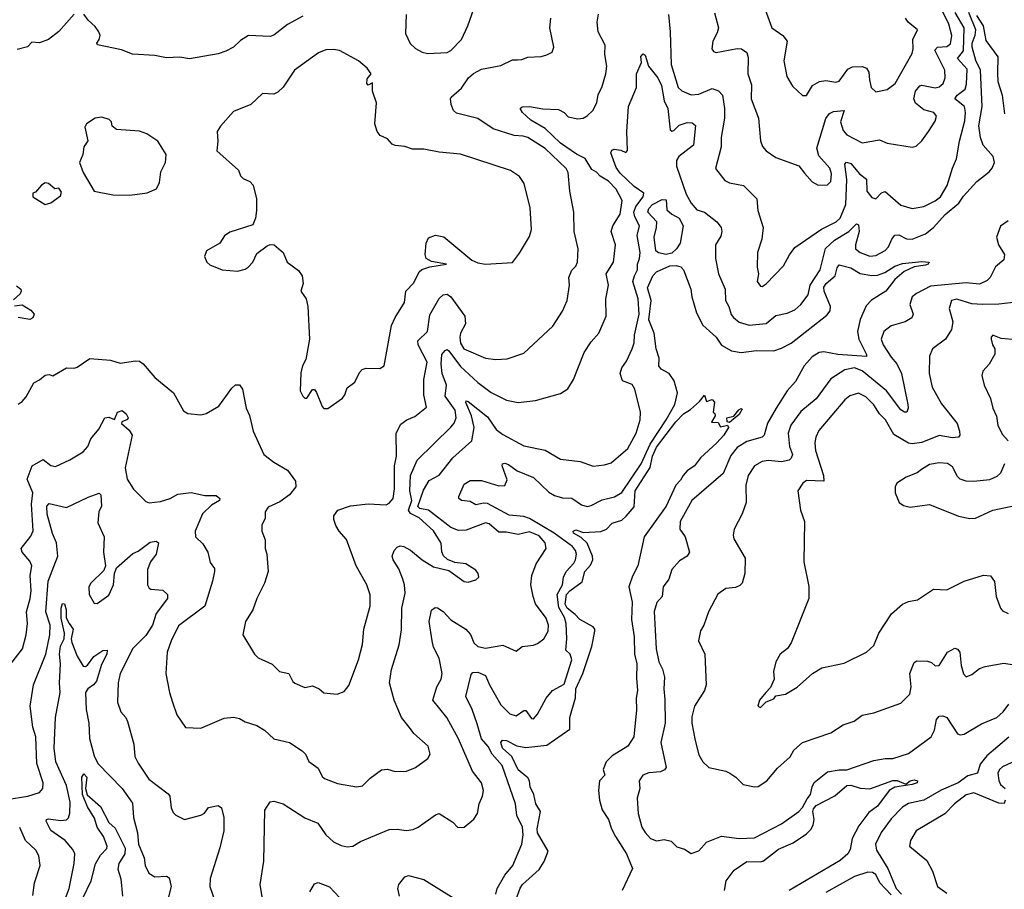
# Model space of a CAD drawing. Extents: x 1493970 to 1595317, y 729910 to 844791.
# Tile 27 of 256: x 1534872 to 1539994, y 757731 to 762258. Entities that reach past the tile are written whole.
import ezdxf

# ---------------------------------------------------------------- set-up
doc = ezdxf.new("R2010")
doc.units = 0

msp = doc.modelspace()

# ---------------------------------------------------------------- linework, layer by layer
at = {"layer": '0CON10XD'}
for points in [[(1536882, 762285), (1536878.8, 762185), (1536903.9, 762133.9), (1536931.7, 762108.3), (1536965, 762088), (1536995, 762081.4), (1537095, 762087.5), (1537115, 762098), (1537170, 762155), (1537203.5, 762225), (1537235, 762313.8)], [(1538750.7, 762310.7), (1538784.4, 762215), (1538841.9, 762175), (1538865, 762146.2), (1538846.8, 762043.2), (1538862.1, 761962.1), (1538892.1, 761912.1), (1538945, 761863.3), (1538965, 761863.3), (1538996, 761915), (1539033.3, 761935), (1539065, 761940.9), (1539117, 761933), (1539135, 761937.1), (1539180, 762000), (1539205, 762012.3), (1539254.6, 762014.6), (1539277.5, 762005), (1539289.5, 761985), (1539292.1, 761945), (1539301.4, 761905), (1539325, 761882), (1539385, 761894.3), (1539426.9, 761925), (1539515, 762081.2), (1539520.4, 762105), (1539518.7, 762155), (1539542, 762205), (1539494.3, 762244.3), (1539480.7, 762265)], [(1534808.8, 758881.2), (1534886.7, 758983.3), (1534906.1, 759055), (1534912, 759115), (1534907.5, 759175), (1534926.9, 759245), (1534931.6, 759285), (1534925.9, 759365), (1534934.6, 759414.6), (1534925, 759439.2), (1534885.7, 759485), (1534880, 759505), (1534930.9, 759569.2), (1534942.6, 759597.4), (1534934.1, 759735), (1534940.4, 759795), (1534911.2, 759865), (1534937.1, 759935), (1534995, 759967.8), (1535035, 759936.5), (1535057.7, 759932.3), (1535133.4, 759966.6), (1535201.7, 760008.3), (1535225.8, 760035), (1535242.9, 760075), (1535284, 760126), (1535315, 760184.2), (1535335, 760187.8), (1535365, 760176), (1535380.8, 760215), (1535405, 760222.9), (1535426.4, 760206.4), (1535436.7, 760185), (1535433.3, 760176.7), (1535403.3, 760165), (1535401.2, 760155), (1535440.9, 760120.9), (1535457.1, 760095), (1535421.5, 759925), (1535431.3, 759865), (1535464, 759814), (1535528.7, 759748.7), (1535545, 759741.9), (1535605, 759750), (1535655, 759764.4), (1535695, 759787.5), (1535765, 759795.6), (1535835, 759780.4), (1535895, 759780.9), (1535913.3, 759765), (1535912.2, 759755), (1535870.1, 759729.9), (1535822.7, 759685), (1535784.4, 759594.4), (1535787.5, 759565), (1535825, 759530), (1535851.1, 759485), (1535862.6, 759432.6), (1535885, 759400), (1535885.7, 759385.7), (1535875.6, 759335), (1535834.7, 759205.3), (1535698.3, 759101.7), (1535660.4, 759025), (1535640, 758965), (1535631.9, 758855), (1535651.4, 758755), (1535667.5, 758705), (1535688.8, 758638.8), (1535735, 758572.5), (1535815, 758568.8), (1535935, 758622.5), (1535985, 758627.5), (1536015, 758620.8), (1536045, 758603.3), (1536105, 758584.3), (1536145, 758559.2), (1536194.1, 758514.1), (1536275.6, 758495.6), (1536341.8, 758451.8), (1536358.6, 758435), (1536375.7, 758395.7), (1536425, 758360.6), (1536445, 758318.8), (1536457.6, 758307.6), (1536525, 758282.2), (1536625, 758264.2), (1536655, 758270), (1536695, 758308.8), (1536755, 758352), (1536785, 758355.8), (1536825, 758344.2), (1536884.3, 758345.7), (1536931.2, 758365), (1536995, 758411.2), (1537007.1, 758435), (1536996.2, 758476.2), (1536922.4, 758542.4), (1536905, 758566), (1536858.1, 758625), (1536820, 758715), (1536795.7, 758805), (1536805.6, 758875), (1536847, 759003), (1536858.7, 759081.3), (1536859.6, 759195), (1536877.8, 759272.2), (1536874.7, 759315), (1536865.2, 759345.2), (1536845, 759398.6), (1536814.3, 759445), (1536810.6, 759465), (1536820.8, 759495), (1536835, 759512), (1536852.1, 759517.9), (1536870, 759515), (1536905, 759496.7), (1536965, 759446.5), (1537025, 759410), (1537105, 759390.8), (1537185, 759333.8), (1537205, 759330), (1537245, 759341.2), (1537260, 759355), (1537256.7, 759375), (1537245, 759392.5), (1537192.5, 759425), (1537135, 759431.4), (1537097, 759447), (1537076.6, 759466.6), (1537067.8, 759487.8), (1537065, 759532.5), (1537025, 759596.1), (1536949.7, 759665), (1536905, 759687.2), (1536894, 759705), (1536912.9, 759755), (1536901.9, 759805), (1536905.2, 759884.8), (1536940, 759965), (1537115, 760136.1), (1537132.3, 760157.7), (1537143.3, 760185), (1537137.7, 760225), (1537085, 760298), (1537091.7, 760355), (1537069.8, 760415), (1537064.1, 760465), (1537067.8, 760515), (1537085, 760535.8), (1537095, 760540), (1537105, 760533.1), (1537165, 760452.5), (1537255, 760368.9), (1537325, 760316.2), (1537405, 760277.8), (1537465.7, 760264.3), (1537555, 760274.4), (1537685, 760312.5), (1537723.4, 760336.6), (1537753.1, 760385), (1537808.9, 760525), (1537845, 760580.8), (1537884.2, 760625), (1537922.2, 760715), (1537921.3, 760805), (1537935.4, 760875), (1537922.7, 760935), (1537960.4, 760995), (1537971.5, 761085), (1537949.5, 761155), (1537958.5, 761185), (1537995.5, 761245), (1538006.7, 761316.7), (1537975.4, 761375), (1537935, 761417.7), (1537892.3, 761442.2), (1537873.3, 761463.3), (1537848.3, 761478.3), (1537814.2, 761535), (1537767.8, 761557.8), (1537685.7, 761615), (1537605, 761691.1), (1537531.1, 761735), (1537487.5, 761775), (1537476.2, 761795), (1537485.8, 761804.2), (1537525, 761806.2), (1537592.7, 761792.7), (1537675, 761789.4), (1537704, 761775), (1537725, 761751.4), (1537775, 761741.9), (1537802.5, 761745), (1537825, 761756.7), (1537853.3, 761785), (1537873.8, 761825), (1537881.2, 761868.8), (1537900, 761905), (1537920.8, 761975), (1537925.7, 762015), (1537916.4, 762076.4), (1537917.5, 762125), (1537880.8, 762195), (1537875.8, 762245), (1537883.1, 762286.9)], [(1535155, 762286.7), (1535075, 762196.7), (1535022.5, 762155), (1534975, 762136.2), (1534935, 762141.2), (1534913.3, 762116.7), (1534858.3, 762101.7)], [(1534865, 760256), (1534885, 760270), (1534905.8, 760295), (1534945, 760367.5), (1534975, 760382.5), (1535005, 760407.5), (1535025, 760410), (1535045, 760403.3), (1535115, 760446), (1535155, 760443.8), (1535171.1, 760448.9), (1535236.5, 760493.5), (1535345, 760484.6), (1535395, 760469.6), (1535475, 760481.4), (1535495, 760479.2), (1535515, 760465.8), (1535574.5, 760395), (1535672.9, 760315), (1535725, 760220.8), (1535747.3, 760207.3), (1535815, 760200), (1535843, 760207), (1535908, 760245), (1535975, 760340), (1535995, 760356), (1536015, 760356.7), (1536031.2, 760335), (1536050, 760235), (1536066.8, 760196.8), (1536086.9, 760115), (1536142, 759995), (1536195, 759953.8), (1536265, 759913.3), (1536306.2, 759855), (1536308.8, 759825), (1536276.2, 759785), (1536225, 759748.1), (1536165, 759720), (1536149.2, 759695), (1536148.3, 759661.7), (1536131.7, 759628.3), (1536132, 759595), (1536149.5, 759549.5), (1536148.6, 759505), (1536156.9, 759475), (1536164.2, 759385), (1536145.7, 759325), (1536105.8, 759245), (1536084.3, 759185.7), (1536046, 759125), (1536032.5, 759055), (1536093.8, 758955), (1536113.3, 758935), (1536185, 758902), (1536224.4, 758864.4), (1536272, 758855), (1536292.2, 758812.2), (1536303, 758803), (1536355, 758782), (1536395, 758790), (1536430, 758775), (1536455, 758754.2), (1536524.1, 758745.9), (1536559.5, 758760.5), (1536585, 758792.5), (1536634.4, 758925), (1536655.4, 759004.6), (1536661.5, 759085), (1536695.5, 759205), (1536694.5, 759264.5), (1536677.1, 759315), (1536623.1, 759415), (1536572.4, 759552.4), (1536534.2, 759595), (1536516, 759625), (1536506, 759655), (1536506.7, 759675), (1536526.4, 759703.6), (1536593.3, 759726.7), (1536685, 759737.5), (1536778.1, 759731.9), (1536795, 759740.6), (1536814.3, 759765), (1536821.6, 759815), (1536821.3, 759935), (1536832, 759985), (1536830.9, 760105), (1536855, 760152.2), (1536885.4, 760174.6), (1536927.4, 760192.6), (1536989.1, 760240.9), (1536974.6, 760305), (1536974.5, 760384.5), (1536991.4, 760475), (1536945.3, 760565), (1536944, 760585), (1536993.1, 760635), (1537005, 760722), (1537055, 760805.7), (1537075, 760825.8), (1537095, 760828.6), (1537115, 760814.3), (1537187.7, 760715), (1537191.8, 760675), (1537164.7, 760625.3), (1537160.9, 760605), (1537165, 760573.5), (1537183.1, 760545), (1537295, 760496.2), (1537348.3, 760488.3), (1537408, 760492), (1537495, 760522.2), (1537645, 760661.4), (1537695, 760740), (1537720.5, 760795), (1537732.5, 760875), (1537728.9, 760915), (1537745, 760954.2), (1537764.4, 760975), (1537773.3, 760995), (1537777.5, 761065), (1537756.2, 761155), (1537755.6, 761255.6), (1537733.3, 761365), (1537725, 761462.5), (1537715, 761482.5), (1537605, 761586.2), (1537515, 761644.6), (1537492, 761652), (1537444.7, 761654.7), (1537335, 761689.6), (1537255, 761742.9), (1537145, 761770.9), (1537129.4, 761785), (1537116.3, 761816.3), (1537112.5, 761845), (1537116.7, 761855), (1537169.8, 761900.2), (1537207.1, 761955), (1537233.3, 761976.7), (1537275, 761999.6), (1537375, 762019.5), (1537435, 762048.1), (1537461.2, 762048.8), (1537485, 762050.6), (1537515, 762063.1), (1537585, 762065.7), (1537613.9, 762073.9), (1537642.4, 762087.6), (1537650, 762115), (1537630, 762215), (1537634.3, 762265)], [(1536344.2, 762275), (1536265, 762233.3), (1536195, 762177.3), (1536175, 762170.8), (1536062.5, 762175), (1536020.9, 762149.1), (1535983.8, 762115), (1535945, 762093.3), (1535905, 762080), (1535755, 762054.2), (1535705, 762062.9), (1535635, 762058.9), (1535575, 762070.6), (1535458.3, 762078.3), (1535401.2, 762101.2), (1535277, 762127), (1535273.3, 762135), (1535286.2, 762155), (1535290, 762175), (1535283.3, 762195), (1535265, 762222.5), (1535227.5, 762255), (1535206.4, 762286.4)], [(1537154.1, 758514.1), (1537094.7, 758624.7), (1537021.5, 758715), (1537042.5, 758785), (1537065.4, 758825), (1537069.6, 758855), (1537054.7, 758934.7), (1537025, 758992), (1537017.2, 759025), (1537001.5, 759125), (1537015, 759183.3), (1537032.7, 759197.3), (1537045, 759195.8), (1537075, 759176.7), (1537114.2, 759134.2), (1537193.5, 759085), (1537218, 759058), (1537235, 759014.3), (1537256, 758995), (1537295, 758986.4), (1537385, 759001.4), (1537455, 758971.2), (1537485.7, 758994.3), (1537545, 759000.9), (1537565, 759009.6), (1537598.7, 759035), (1537621.1, 759075), (1537622.7, 759105), (1537611.5, 759141.5), (1537555, 759217.5), (1537542.9, 759255), (1537531.1, 759315), (1537536.8, 759365), (1537559.6, 759425), (1537610, 759505), (1537605.4, 759535), (1537575, 759570.6), (1537525, 759590.9), (1537465, 759577.9), (1537405, 759590), (1537365, 759590.4), (1537315, 759633.1), (1537295, 759638.5), (1537195, 759600.4), (1537155, 759599.1), (1537115, 759614.1), (1536998.2, 759705), (1536953.5, 759713.5), (1536944, 759724), (1536971.9, 759808.1), (1537001.5, 759858.5), (1537054.2, 759885.8), (1537125, 759976.7), (1537224, 760066), (1537236, 760135), (1537221.9, 760195), (1537192.1, 760265), (1537195, 760273.8), (1537205, 760270), (1537305, 760191.1), (1537351.3, 760125), (1537385, 760098.2), (1537495, 760038.5), (1537605, 760016.5), (1537685, 759969.4), (1537787.6, 759957.6), (1537855, 759933.3), (1537915, 759940), (1537948.7, 759951.3), (1538035.4, 760025), (1538078.5, 760105), (1538099.6, 760175), (1538102.2, 760215), (1538072.5, 760335), (1538058, 760358), (1538007.8, 760377.8), (1537995.4, 760415), (1538003.8, 760445), (1538029.2, 760480.8), (1538058.8, 760545), (1538068.2, 760575), (1538070.8, 760615), (1538093.9, 760725), (1538088.8, 760805), (1538062.4, 760895), (1538069.7, 760925), (1538086.2, 760955), (1538085.4, 760985), (1538096.3, 761013.7), (1538099.6, 761045), (1538083.8, 761135), (1538097, 761185), (1538071.4, 761231.4), (1538067.1, 761255), (1538077.1, 761285), (1538116.3, 761335), (1538119.3, 761355), (1538069.1, 761389.1), (1537995, 761458.2), (1537975, 761487.8), (1537947.8, 761565), (1537952, 761578), (1537965, 761582.9), (1537998.9, 761578.9), (1538025, 761566.7), (1538034, 761576), (1538030.4, 761675), (1538039.2, 761805), (1538080.4, 761905), (1538080, 761975), (1538106.7, 762035), (1538103.8, 762066.2), (1538115, 762080), (1538125, 762072.5), (1538144, 762015), (1538191.1, 761955), (1538211.4, 761915), (1538225.2, 761835.2), (1538244.4, 761794.4), (1538256.2, 761685), (1538265, 761678), (1538275, 761680.8), (1538302.3, 761707.8), (1538345, 761722.2), (1538370.6, 761720.6), (1538387, 761707), (1538376.9, 761605), (1538301.2, 761545), (1538289.7, 761525), (1538288.9, 761495), (1538339.1, 761349.1), (1538365, 761302.2), (1538395, 761267.5), (1538435, 761255.4), (1538499.1, 761205), (1538520.9, 761175), (1538524.7, 761155), (1538520, 761130), (1538491.9, 761085), (1538491.2, 761015), (1538507.8, 760935), (1538541.5, 760855), (1538544.5, 760795), (1538561.5, 760765), (1538573.5, 760723.5), (1538585, 760707.8), (1538615, 760682.9), (1538666.9, 760666.9), (1538754.6, 760675.4), (1538805, 760717.1), (1538865, 760729.6), (1538905, 760747.1), (1538935.7, 760774.3), (1538973.2, 760825), (1538984.8, 760875), (1539036.7, 760955), (1539063.7, 761066.3), (1539110.4, 761109.6), (1539184.6, 761155), (1539225, 761195.6), (1539235, 761190), (1539238.4, 761155), (1539219.2, 761085), (1539220, 761065), (1539245, 761045.5), (1539295, 761026.8), (1539325, 761030.9), (1539375, 761056.2), (1539392.5, 761075), (1539409.1, 761115), (1539425, 761135.6), (1539445, 761137.1), (1539485, 761117.1), (1539515, 761115.4), (1539585, 761143.1), (1539625.3, 761175), (1539686.9, 761243.1), (1539757.5, 761302.5), (1539781.8, 761338.2), (1539850.5, 761415), (1539915.4, 761465), (1539931.1, 761485), (1539942.6, 761515), (1539936.7, 761545), (1539884.7, 761605), (1539870.8, 761645), (1539861.5, 761705), (1539878.1, 761805), (1539870.2, 761995), (1539845.4, 762045), (1539826.6, 762115), (1539826.2, 762135), (1539842.6, 762177.4), (1539845.3, 762205), (1539809.4, 762295)], [(1538246.6, 762285), (1538256.7, 762195), (1538261.1, 762025), (1538297.3, 761905), (1538316.8, 761886.8), (1538365, 761866.5), (1538405, 761870), (1538475, 761899.2), (1538507.5, 761887.5), (1538527.7, 761865), (1538539.1, 761795), (1538538.9, 761745), (1538520.9, 761645), (1538520.4, 761595), (1538492.1, 761482.1), (1538540.2, 761420.2), (1538565, 761407.5), (1538637.5, 761395), (1538707.5, 761325), (1538712.5, 761265), (1538740, 761175), (1538733.5, 761115), (1538710.8, 761045), (1538708.8, 760968.8), (1538716.2, 760935), (1538709.2, 760895), (1538725, 760870), (1538735, 760868.6), (1538755, 760882), (1538845, 760976), (1538876.1, 761033.9), (1538905, 761071.4), (1539043, 761167), (1539119.6, 761205), (1539140.5, 761225), (1539169.1, 761295), (1539175.5, 761425), (1539164.1, 761505), (1539173.8, 761516.2), (1539195, 761508.9), (1539241.6, 761455), (1539278, 761428), (1539279.2, 761365), (1539305, 761331.8), (1539325, 761324.4), (1539355, 761356.7), (1539375, 761363.5), (1539455, 761292.7), (1539514.5, 761275.5), (1539575, 761285.4), (1539635, 761314), (1539661.5, 761335), (1539696, 761394), (1539725.3, 761484.7), (1539746.1, 761533.9), (1539760.8, 761625), (1539789.2, 761730.8), (1539792, 761775), (1539786.2, 761805), (1539736.9, 761845), (1539749.6, 761865), (1539790, 761895), (1539798.1, 761921.9), (1539800.6, 762000.6), (1539751.1, 762055), (1539782, 762095), (1539784.6, 762215), (1539737.8, 762295)], [(1538486.1, 762293.9), (1538506.9, 762215), (1538500.9, 762189.1), (1538478, 762145), (1538472, 762105), (1538481.2, 762091.2), (1538495, 762086), (1538605, 762107.5), (1538626.2, 762105), (1538655, 762086), (1538660.9, 762060.9), (1538660.4, 761975), (1538678.7, 761918.7), (1538677.9, 761845), (1538715.6, 761745), (1538726.6, 761626.6), (1538736.6, 761596.6), (1538754.5, 761574.5), (1538805, 761540), (1538925, 761497.5), (1538955, 761458), (1538995, 761413.8), (1539025, 761396.7), (1539075, 761398), (1539091.9, 761415), (1539096, 761455), (1539085.7, 761484.3), (1539028.7, 761548.7), (1539018.5, 761588.5), (1539065, 761743.1), (1539085, 761768.8), (1539105, 761780.4), (1539161.2, 761785), (1539141.6, 761725), (1539155, 761680.4), (1539175, 761658.1), (1539255, 761616.7), (1539345, 761632.2), (1539385, 761615.6), (1539515, 761593.8), (1539535, 761600), (1539565, 761626.7), (1539600, 761675), (1539635, 761730), (1539641.4, 761755), (1539628, 761775), (1539575, 761788.9), (1539532.2, 761822.2), (1539522.9, 761845), (1539532.2, 761885), (1539555, 761913.3), (1539565, 761917.3), (1539635, 761902.4), (1539655, 761907.7), (1539675.2, 761924.8), (1539687.3, 761955), (1539685.3, 761995), (1539631.9, 762098.1), (1539646.2, 762113.8), (1539695, 762118.6), (1539715, 762131.9), (1539720.7, 762175), (1539705.6, 762235), (1539675, 762298.8)], [(1539849.7, 762279.7), (1539884.7, 762224.7), (1539898.6, 762148.6), (1539961.1, 762065), (1539958.3, 761978.3), (1539960.7, 761935), (1539983.8, 761863.8), (1539995, 761766.9)], [(1536475, 760234), (1536552.2, 760287.8), (1536564.2, 760305), (1536575, 760341.2), (1536615, 760370), (1536639.3, 760420.7), (1536653.9, 760436.1), (1536675, 760443.3), (1536745, 760442.5), (1536767.5, 760455), (1536807.1, 760665), (1536825, 760706.7), (1536874.2, 760785), (1536880, 760845), (1536922.4, 760887.6), (1536950.6, 760945), (1536963.3, 760956.7), (1537005, 760970.4), (1537092.5, 760985), (1537015, 760998.8), (1536985.8, 761015), (1536981.4, 761035), (1536986, 761095), (1536998.3, 761121.7), (1537035, 761136.2), (1537077.9, 761127.9), (1537225, 761006), (1537255, 760992.5), (1537295, 760984.4), (1537435, 760994.4), (1537471.7, 761041.7), (1537525, 761128.8), (1537534.4, 761165), (1537527.9, 761277.9), (1537497.1, 761405), (1537471.7, 761441.7), (1537425, 761472.9), (1537165, 761557.5), (1537055, 761568.1), (1536975, 761583.1), (1536915, 761583.1), (1536875, 761598), (1536825, 761602.9), (1536810.3, 761610.3), (1536785, 761636.7), (1536747.5, 761655), (1536732.5, 761675), (1536720, 761715), (1536728.8, 761825), (1536706.7, 761885), (1536708.3, 761928.3), (1536685, 761917.5), (1536677.5, 761925), (1536680.5, 761949.5), (1536700, 761975), (1536680, 762005), (1536634.1, 762044.1), (1536535, 762097.1), (1536505, 762102.9), (1536465, 762100.8), (1536425.7, 762084.3), (1536302, 761995), (1536243, 761907), (1536215, 761880), (1536195, 761870), (1536135, 761872.5), (1536075, 761816.7), (1535985, 761780), (1535916.1, 761703.9), (1535900, 761675), (1535903.3, 761625), (1535897.5, 761575), (1536010, 761475), (1536020, 761445), (1536035, 761430), (1536070, 761415), (1536086.1, 761396.1), (1536103.3, 761325), (1536103.3, 761265), (1536098.8, 761225), (1536085, 761190), (1535965, 761151.2), (1535938.3, 761131.7), (1535913.8, 761095), (1535843.8, 761055), (1535834.2, 761025), (1535845.8, 760995.8), (1535862.1, 760982.1), (1535925, 760956.2), (1536005, 760949.2), (1536045, 760958.6), (1536061.3, 760968.7), (1536085.6, 760995), (1536105, 761041.2), (1536159.3, 761080.7), (1536175, 761087.5), (1536196.4, 761086.4), (1536232.5, 761055), (1536242.5, 761045), (1536263.3, 760995), (1536322.7, 760952.7), (1536342, 760925), (1536346, 760885), (1536334, 760845), (1536361.9, 760805), (1536371.9, 760765), (1536378.9, 760595), (1536361.2, 760488.8), (1536344, 760455), (1536335, 760420), (1536332, 760325), (1536345, 760297.5), (1536355, 760287.5), (1536365, 760287.5), (1536395, 760332.5), (1536405, 760332.5), (1536416.9, 760316.9), (1536445, 760243.8), (1536455, 760234), (1536475, 760234)], [(1535445, 761344.2), (1535535, 761356), (1535583, 761377), (1535599.3, 761410.7), (1535606.7, 761465), (1535630, 761515), (1535633.8, 761555), (1535591.2, 761625), (1535533.4, 761663.4), (1535495, 761676.9), (1535376.1, 761686.1), (1535353.9, 761703.9), (1535350, 761725), (1535338.3, 761738.3), (1535299.7, 761749.7), (1535265, 761744.2), (1535220, 761715), (1535211.7, 761698.3), (1535227, 761627), (1535206.2, 761595), (1535200, 761555), (1535183.3, 761515), (1535202.3, 761462.3), (1535260, 761365), (1535356.1, 761346.1), (1535445, 761344.2)], [(1535005, 761296.2), (1535035, 761303.8), (1535085, 761340), (1535089.3, 761359.3), (1535075, 761380), (1535055, 761377.5), (1535022.5, 761405), (1535005, 761408), (1534985, 761396.7), (1534955, 761360), (1534940, 761355), (1534940, 761335), (1535005, 761296.2)], [(1538235, 761035.1), (1538194.5, 761044.5), (1538180.7, 761055), (1538172.4, 761125), (1538185.3, 761175), (1538185.8, 761205), (1538140, 761255), (1538144.1, 761275), (1538163.3, 761295), (1538215, 761320.8), (1538235, 761320), (1538238.6, 761268.6), (1538265, 761245.4), (1538303.1, 761225), (1538323.3, 761185), (1538307.6, 761095), (1538289.6, 761065), (1538265, 761043), (1538235, 761035.1)], [(1540015, 761210), (1539975, 761182.9), (1539953.1, 761125), (1539964.3, 761085), (1539995.8, 761035), (1539992.1, 761007.9), (1539948.7, 760971.3), (1539920.6, 760915), (1539905, 760900.5), (1539865, 760881.4), (1539795, 760888.1), (1539609.9, 760870.1), (1539537.1, 760832.9), (1539514.7, 760815.3), (1539502.5, 760775), (1539520, 760725), (1539512.9, 760705), (1539478.8, 760685), (1539405, 760663.6), (1539367.3, 760635), (1539353.5, 760595), (1539363.8, 760565), (1539405, 760500.5), (1539435, 760465.6), (1539458.7, 760415), (1539491.4, 760255), (1539493.8, 760235), (1539486.7, 760215), (1539475, 760214.3), (1539455, 760227.1), (1539381.8, 760325), (1539255, 760429.2), (1539215, 760444.8), (1539165.2, 760434.8), (1539091.9, 760388.1), (1539015.3, 760284.7), (1538935, 760217.5), (1538883.3, 760146.7), (1538870.3, 760105), (1538876.2, 760036.2), (1538891.8, 759995), (1538885.4, 759975), (1538875, 759965.4), (1538835, 759956.3), (1538765, 759963.7), (1538735, 759957.7), (1538694.2, 759935.8), (1538660.8, 759885), (1538648.7, 759835), (1538650.5, 759745), (1538631.1, 759685), (1538588, 759605), (1538584, 759575), (1538586.7, 759555), (1538645.6, 759455), (1538644.5, 759375), (1538630, 759325), (1538617.6, 759312.4), (1538595, 759301.5), (1538545, 759296.9), (1538503.6, 759266.4), (1538455.6, 759175), (1538431.4, 759105), (1538412.9, 759077.1), (1538402.5, 759025), (1538436, 758955), (1538443.1, 758795), (1538434.4, 758765), (1538381.9, 758685), (1538369.2, 758629.2), (1538368.1, 758595), (1538385.8, 758505), (1538405, 758430), (1538425, 758394), (1538457.5, 758365), (1538545, 758345.8), (1538565.7, 758335.7), (1538596.7, 758315), (1538635, 758276.2), (1538695, 758264.2), (1538714.2, 758265.8), (1538758.8, 758295), (1538815, 758361.2), (1538879.3, 758420.7), (1538900, 758455), (1538945, 758495.6), (1539091.2, 758545), (1539155, 758587.5), (1539213.4, 758606.6), (1539255, 758637.1), (1539315, 758649.4), (1539455, 758699.2), (1539503.2, 758746.8), (1539509.1, 758785), (1539502.7, 758855), (1539525, 758912), (1539539.2, 758920.8), (1539595, 758918.9), (1539615, 758911.4), (1539635, 758894.2), (1539655, 758895.7), (1539698.9, 758965), (1539736.9, 758986.9), (1539751.4, 758981.4), (1539762.5, 758965), (1539770, 758895), (1539782.5, 758852.5), (1539795, 758836.7), (1539825, 758848.8), (1539865, 758880.8), (1539895, 758891.4), (1539991.7, 758908.3), (1540045, 758899.4)], [(1537348.8, 757705), (1537356.7, 757735), (1537395, 757804.3), (1537438.2, 757855), (1537484, 757966), (1537490.8, 758015), (1537487.1, 758055), (1537458.8, 758115), (1537452, 758175), (1537382.2, 758375), (1537330, 758435), (1537308.9, 758475), (1537274.5, 758514.5), (1537251.7, 758591.7), (1537226.7, 758666.7), (1537193.1, 758735), (1537221.4, 758848.6), (1537230.2, 758859.8), (1537255, 758860.8), (1537295, 758843.8), (1537315.8, 758795), (1537375, 758691.9), (1537422, 758645), (1537455, 758634.5), (1537495, 758661.5), (1537505, 758661.9), (1537535, 758619.2), (1537545, 758618.8), (1537565, 758642), (1537610.9, 758725), (1537644.2, 758765.8), (1537705, 758798.2), (1537743.8, 758925), (1537735.2, 758955.2), (1537713.1, 758975), (1537718, 759035), (1537714.2, 759115), (1537705.6, 759145), (1537677.5, 759197.5), (1537668.4, 759265), (1537696.6, 759315), (1537701.8, 759355), (1537714.7, 759385.3), (1537755, 759428.9), (1537764.2, 759445.8), (1537768.1, 759475), (1537763.6, 759495), (1537747.9, 759515), (1537652, 759585), (1537525, 759660.3), (1537495, 759670.7), (1537418.8, 759678.8), (1537305, 759739.3), (1537285, 759741.5), (1537245, 759732.8), (1537215, 759749.2), (1537170, 759755), (1537156.7, 759765), (1537156.2, 759776.2), (1537185, 759840.5), (1537215, 759858.8), (1537275, 759858.2), (1537365, 759831.5), (1537395, 759832.9), (1537407.5, 759862.5), (1537382.5, 759935), (1537384.5, 759945.5), (1537395, 759949.4), (1537415, 759942.7), (1537459.2, 759909.2), (1537545, 759873.8), (1537625, 759798.5), (1537655, 759780), (1537695, 759768.5), (1537745, 759766.2), (1537795, 759731.8), (1537825, 759723.8), (1537845, 759728.5), (1537902.6, 759757.4), (1537966.6, 759773.4), (1538005, 759796.5), (1538105, 759946.2), (1538151.3, 760048.7), (1538235.9, 760175), (1538279.6, 760255), (1538294.5, 760315), (1538277, 760377), (1538251.1, 760415), (1538208.6, 760438.6), (1538196.6, 760455), (1538199, 760495), (1538183.8, 760543.8), (1538172.4, 760625), (1538145.3, 760695), (1538157.1, 760795), (1538138.3, 760861.7), (1538165.6, 760925), (1538184.4, 760945), (1538255, 760976.7), (1538287.7, 760977.7), (1538311.4, 760971.4), (1538325.4, 760955), (1538363.6, 760855), (1538368.1, 760815), (1538392.1, 760732.1), (1538425, 760666.7), (1538495.6, 760605), (1538523.8, 760563.8), (1538575, 760534.6), (1538624.7, 760524.7), (1538705, 760535.9), (1538795, 760533.5), (1538835, 760547.3), (1538885, 760574), (1539071.3, 760718.7), (1539088.4, 760741.6), (1539090, 760765), (1539057.3, 760845), (1539055.8, 760865), (1539066.8, 760885), (1539113.4, 760925), (1539125, 760966.2), (1539135, 760980.6), (1539195, 760965.2), (1539245, 760936.3), (1539305, 760925.3), (1539335, 760926.9), (1539372.1, 760942.1), (1539425, 760975.2), (1539465, 760988.8), (1539565, 760998.9), (1539602.5, 760995), (1539597.5, 760985), (1539585, 760980), (1539525, 760970.5), (1539473.7, 760946.3), (1539424.1, 760905.9), (1539378.2, 760845), (1539302.5, 760797.5), (1539275, 760768.1), (1539243.5, 760696.5), (1539230.5, 760635), (1539237.9, 760595), (1539277.5, 760515), (1539276.7, 760505), (1539127.5, 760515), (1539055, 760528.7), (1539031.4, 760525), (1538995, 760502.5), (1538952.3, 760455), (1538908.7, 760375), (1538865.3, 760325), (1538806.8, 760235), (1538762.7, 760157.3), (1538754.1, 760125.9), (1538745.5, 760095), (1538735, 760084.4), (1538655, 760062.5), (1538605, 760031.2), (1538571.3, 759988.7), (1538532.3, 759895), (1538368.8, 759755), (1538307.7, 759645), (1538306.2, 759606.2), (1538333.5, 759565), (1538355.8, 759485), (1538344.2, 759465.8), (1538305, 759440.8), (1538264.7, 759395.3), (1538249.5, 759345), (1538219.4, 759305), (1538214.5, 759255.5), (1538186.3, 759223.7), (1538172.6, 759177.4), (1538183.3, 758983.3), (1538196.4, 758915), (1538215.9, 758875.9), (1538226.2, 758835), (1538222.2, 758775), (1538228.8, 758718.8)], [(1534855, 760872.5), (1534877.5, 760855), (1534880, 760845), (1534875, 760830), (1534840, 760800)], [(1534845, 760767.5), (1534885, 760772.5), (1534930, 760745), (1534947.5, 760725), (1534940, 760705), (1534925, 760697.5), (1534865, 760707.5)], [(1540055, 760786.4), (1539965, 760776.2), (1539880, 760775), (1539825, 760778.2), (1539748, 760802), (1539719.4, 760795), (1539707.1, 760755), (1539725.7, 760685), (1539720, 760645), (1539687.5, 760595), (1539620, 760545), (1539604.6, 760505.4), (1539603.8, 760415), (1539619.2, 760345), (1539667.5, 760257.5), (1539749.6, 760155), (1539761.8, 760115), (1539761.9, 760095), (1539755.4, 760084.6), (1539725, 760080.8), (1539655, 760092.5), (1539565, 760057.1), (1539515, 760049.6), (1539495, 760052.5), (1539418.6, 760098.6), (1539376.5, 760175), (1539345.1, 760205.1), (1539315, 760252.1), (1539273.6, 760295), (1539235, 760313.1), (1539189.8, 760300.2), (1539165, 760279.4), (1539030.1, 760119.9), (1539014.5, 760085), (1539007.9, 760055), (1539012.7, 760015), (1539054.4, 759885), (1539056, 759855), (1538965, 759858.1), (1538946, 759845), (1538920, 759805), (1538933.5, 759705), (1538954.4, 759645), (1538950.6, 759435), (1538977, 759307), (1538977.5, 759245), (1538885.7, 759014.3), (1538865.9, 758984.1), (1538827.5, 758955), (1538806.2, 758915), (1538793.8, 758865), (1538796.7, 758825), (1538778.3, 758781.7), (1538753.3, 758755), (1538720, 758715), (1538712.5, 758685), (1538725, 758677.5), (1538755, 758707.5), (1538795, 758722.5), (1538805, 758737.5), (1538855, 758746.7), (1538917.3, 758782.7), (1538996.7, 758855), (1539045, 758883.3), (1539161.7, 758908.3), (1539277.5, 758965), (1539315, 759000), (1539341.9, 759065), (1539407.1, 759165), (1539465, 759215.6), (1539495, 759229.2), (1539541.7, 759238.3), (1539625, 759292.5), (1539695, 759288.9), (1539785, 759335.6), (1539885, 759365.7), (1539922.5, 759362.5), (1539942.4, 759332.4), (1539951.2, 759255), (1539973.6, 759193.6), (1539985, 759180), (1540015, 759166.9)], [(1540055, 760591.4), (1539977.3, 760597.3), (1539935, 760615.6), (1539925.8, 760605), (1539925.8, 760595), (1539932, 760565), (1539944, 760545), (1539944.1, 760515.9), (1539916, 760465), (1539882.4, 760427.6), (1539877.1, 760405), (1539890, 760355), (1539923.1, 760285), (1539934.2, 760235), (1539954.1, 760194.1), (1539960, 760145), (1539985, 760098.8), (1540014.3, 760065)], [(1537453.9, 757675), (1537475, 757736.5), (1537487.5, 757755), (1537575, 757833.6), (1537600.3, 757875), (1537620.5, 757929.5), (1537566, 758025), (1537564.4, 758045.6), (1537581, 758135), (1537556.7, 758175), (1537546.3, 758225), (1537528.4, 758265), (1537525, 758295.8), (1537515, 758311.5), (1537465, 758352.9), (1537431.4, 758421.4), (1537383.8, 758465), (1537374.7, 758495.3), (1537383.5, 758506.5), (1537405, 758505.8), (1537457.7, 758477.7), (1537505, 758469.4), (1537615, 758480.5), (1537734.6, 758565), (1537734.5, 758625), (1537762.7, 758727.3), (1537765.2, 758775), (1537801.2, 758855), (1537848.2, 758995), (1537864.7, 759075), (1537864.7, 759085), (1537855, 759096.9), (1537785.3, 759135), (1537762.1, 759162.1), (1537720.5, 759195), (1537709.1, 759215), (1537716.8, 759265), (1537734.3, 759285), (1537797.8, 759332.2), (1537812.5, 759385), (1537841.3, 759418.7), (1537853.1, 759445), (1537851.5, 759465), (1537823.4, 759533.4), (1537792.6, 759562.6), (1537752.9, 759585), (1537750.6, 759595), (1537765, 759601.5), (1537805, 759588.9), (1537895, 759594.1), (1537925, 759605.3), (1537954.1, 759635.9), (1538005, 759652), (1538027.4, 759672.6), (1538067.8, 759722.2), (1538073.4, 759805), (1538152.7, 759927.3), (1538164.8, 759984.8), (1538185, 760032.4), (1538285, 760163.9), (1538324.7, 760205), (1538361.2, 760228.8), (1538409.1, 760270.9), (1538435, 760302.5), (1538445, 760270), (1538475, 760280), (1538487, 760267), (1538480, 760215), (1538488.3, 760208.3), (1538490, 760195), (1538471.7, 760161.7), (1538505, 760160), (1538518.3, 760138.3), (1538555, 760147.5), (1538559.2, 760135), (1538535.9, 760095), (1538499.3, 760055), (1538413.5, 759976.5), (1538383.1, 759935), (1538345, 759908.6), (1538322.9, 759885), (1538309.6, 759860.4), (1538285.3, 759834.7), (1538235, 759725.5), (1538121.4, 759565), (1538087.5, 759415), (1538059.2, 759360.8), (1538041.6, 759305), (1538058.4, 759225), (1538054.1, 759135.9), (1538067.8, 759045), (1538069.7, 758955), (1538083.2, 758905), (1538080.6, 758830.6), (1538086.2, 758765), (1538078.2, 758725), (1538081.3, 758665), (1538067.1, 758525), (1538035, 758475.5), (1537954.6, 758425), (1537922.9, 758395), (1537907.5, 758355), (1537916.7, 758325), (1537887.9, 758295), (1537883.2, 758245), (1537887.8, 758195), (1537902.3, 758145), (1537934.7, 758094.7), (1537950.3, 758045), (1537971.1, 758005), (1538028.5, 757915), (1538060.3, 757839.7), (1538005.5, 757725)], [(1538565, 760161.2), (1538552.5, 760165), (1538550, 760185), (1538586.4, 760193.6), (1538612.6, 760227.4), (1538625, 760233.8), (1538630, 760230), (1538615, 760203.1), (1538565, 760161.2)], [(1539994.3, 759945.7), (1539975, 759897.5), (1539955, 759878.8), (1539917.3, 759862.7), (1539835, 759854), (1539795, 759856.2), (1539765, 759866.2), (1539750.3, 759880.3), (1539725, 759930), (1539697.9, 759947.9), (1539655, 759950.6), (1539605, 759942.2), (1539563.3, 759916.7), (1539540.8, 759899.2), (1539483.1, 759876.9), (1539434.2, 759845.8), (1539426, 759825), (1539425.8, 759795), (1539448, 759745), (1539469.3, 759729.3), (1539505, 759719.2), (1539605, 759733.3), (1539756.4, 759673.6), (1539815, 759660.8)], [(1534805, 758197.7), (1534914.6, 758215.4), (1534975.4, 758234.6), (1534993.1, 758255), (1534994.4, 758285.6), (1534961.9, 758385), (1534956.2, 758525), (1534941.1, 758575), (1534926.5, 758685), (1534944.7, 758795.3), (1535007.3, 758955), (1535029.3, 759055), (1535030.4, 759105), (1535007.5, 759175), (1535021, 759335), (1535070.7, 759465), (1535063.9, 759535), (1535043.3, 759583.3), (1535014.2, 759684.2), (1535013.3, 759725), (1535025, 759739.7), (1535115, 759718.1), (1535228.3, 759771.7), (1535285, 759792.2), (1535294.6, 759784.6), (1535297.8, 759725), (1535284.4, 759695.6), (1535278.8, 759638.8), (1535311.9, 759565), (1535308.8, 759485), (1535318.9, 759415), (1535309.3, 759390.7), (1535241.4, 759325), (1535231.1, 759305), (1535233.8, 759265), (1535259.5, 759219.5), (1535275, 759218.9), (1535335, 759261.5), (1535360, 759315), (1535365.4, 759375), (1535375.9, 759404.1), (1535460.8, 759479.2), (1535488.2, 759491.8), (1535551.4, 759538.6), (1535582.4, 759542.4), (1535594.4, 759535), (1535582.7, 759475), (1535552.9, 759435), (1535537.1, 759395), (1535536.4, 759316.4), (1535545, 759298), (1535553.6, 759293.6), (1535617.6, 759287.6), (1535640.8, 759265), (1535641.9, 759245), (1535582.9, 759167.1), (1535562.5, 759105), (1535527.8, 759052.2), (1535461.1, 758985), (1535394.4, 758855), (1535384.5, 758805), (1535380.8, 758705), (1535398.6, 758655), (1535424.2, 758625), (1535432.9, 758605), (1535466.3, 758486.3), (1535471.4, 758421.4), (1535488, 758388), (1535543.3, 758305), (1535645, 758227.5), (1535652.9, 758215), (1535659.4, 758155), (1535670, 758130), (1535685, 758116.2), (1535730, 758095), (1535815, 758116.2), (1535832.7, 758127.3), (1535855, 758156), (1535905, 758166.7), (1535922.5, 758155), (1535934.1, 758104.1), (1535934.4, 758035), (1535913.6, 757946.4), (1535863.4, 757786.6), (1535860.8, 757745), (1535890.3, 757660.3)], [(1539815, 759660.8), (1539845, 759662.5), (1539935, 759704), (1540098.3, 759738.3)], [(1535109.8, 757685), (1535130, 757735), (1535156.2, 757865), (1535158.2, 757915), (1535148.9, 757938.9), (1535108.9, 757985), (1535035, 758036.2), (1535009.6, 758085), (1535011.4, 758095), (1535022.2, 758097.8), (1535085, 758088.5), (1535115, 758092.5), (1535126.4, 758103.6), (1535133.1, 758126.9), (1535134.4, 758185), (1535115, 758270.8), (1535060.3, 758395), (1535052.3, 758465), (1535057.6, 758625), (1535082.1, 758755), (1535079.1, 758805), (1535085.2, 758905), (1535078.6, 758955), (1535085, 758995.6), (1535102.9, 759035), (1535105.9, 759064.1), (1535087.7, 759142.3), (1535087.5, 759195), (1535095, 759219.2), (1535105, 759216.2), (1535113.8, 759185), (1535113.1, 759143.1), (1535129.2, 759115), (1535149.6, 759085), (1535139.5, 759035), (1535143.3, 759015), (1535170.5, 758945), (1535202.1, 758892.1), (1535215, 758890), (1535225, 758896.9), (1535258.1, 758941.9), (1535305, 758974.6), (1535327.5, 758975), (1535326, 758955), (1535298.3, 758901.7), (1535272.5, 758815), (1535256.2, 758795), (1535226.2, 758773.8), (1535215.3, 758754.7), (1535217.4, 758667.4), (1535231.8, 758595), (1535235.9, 758515), (1535258.7, 758425), (1535278.7, 758385), (1535405, 758255.6), (1535458.7, 758178.7), (1535464.1, 758105), (1535484.7, 758025), (1535490.4, 757965), (1535519.2, 757895), (1535524.5, 757855), (1535543.1, 757815), (1535575, 757795.5), (1535635, 757799.5), (1535650, 757790), (1535660.6, 757745), (1535642.6, 757677.4)], [(1538228.8, 758718.8), (1538229.7, 758595), (1538208.2, 758495), (1538234.3, 758365), (1538226.4, 758353.6), (1538205, 758341.9), (1538145, 758337.7), (1538114, 758325), (1538094.3, 758295), (1538097.8, 758255), (1538084.4, 758205), (1538088.8, 758125), (1538109.1, 758055), (1538125, 758025.7), (1538154.2, 757995), (1538185, 757982.7), (1538225, 757990.5), (1538261.9, 757981.9), (1538291.3, 757951.3), (1538330, 757940), (1538365, 757916.7), (1538405, 757931.2), (1538445, 757976), (1538523, 758007), (1538615, 757995.6), (1538695, 757999.2), (1538835, 758070.8), (1538925, 758136.1), (1538945, 758157.5), (1538968.8, 758201.2), (1538986.2, 758225), (1538994.3, 758265), (1539005, 758286), (1539075, 758341.5), (1539135, 758353.3), (1539175, 758351.9), (1539315, 758400.7), (1539375, 758411.5), (1539415, 758411.1), (1539495, 758437.1), (1539613.8, 758525), (1539631.2, 758558.8), (1539641.2, 758615), (1539655, 758631.4), (1539675, 758634.3), (1539695, 758624.4), (1539750.5, 758540.5), (1539765, 758535.5), (1539785, 758538.9), (1539875, 758593), (1539955, 758625.4), (1539988.5, 758655), (1540017.3, 758695)], [(1536155.8, 757555), (1536122.5, 757755), (1536142.3, 757877.7), (1536146.7, 758143.3), (1536175, 758186.2), (1536195, 758190), (1536243.3, 758175), (1536355, 758102.9), (1536423.8, 758075), (1536464.5, 758014.5), (1536505, 757977.1), (1536545, 757958.6), (1536575, 757952.5), (1536605, 757955.8), (1536645, 757980), (1536795, 758041.9), (1536835, 758044.3), (1536885, 758036.5), (1536918.5, 758041.5), (1536945, 758054.3), (1537035, 758118.8), (1537055, 758126.2), (1537125, 758080), (1537151.7, 758051.7), (1537185, 758053.8), (1537235, 758096.2), (1537254.2, 758125), (1537262.5, 758175), (1537280.4, 758215), (1537285.4, 758245.4), (1537274.4, 758285), (1537226.9, 758345), (1537154.1, 758514.1)], [(1540017.9, 758522.1), (1539903.4, 758425), (1539868.4, 758381.6), (1539855, 758334.6), (1539805, 758321.1), (1539754.4, 758285.6), (1539665, 758246.6), (1539575, 758195.2), (1539495, 758177.4), (1539465, 758157.6), (1539405, 758097.7), (1539353, 758027), (1539324.7, 757965), (1539328.8, 757935), (1539388.5, 757838.5), (1539431.1, 757735), (1539460, 757705)], [(1540077.6, 758412.4), (1539985, 758368.7), (1539968.4, 758355), (1539960.8, 758335), (1539965, 758298), (1539975, 758277.1), (1539998.8, 758255)], [(1535201.4, 757685), (1535244.7, 757775), (1535267, 757863), (1535292.3, 757907.7), (1535325, 757943.8), (1535327.1, 757955), (1535307.9, 758005), (1535275.8, 758055), (1535261.3, 758101.3), (1535225, 758160), (1535198.9, 758225), (1535194.8, 758315.2), (1535205, 758331.5), (1535221.6, 758315), (1535214, 758255), (1535222.9, 758222.9), (1535292.4, 758162.4), (1535335, 758077.8), (1535369.1, 758049.1), (1535421.1, 757945), (1535419.6, 757915), (1535387.3, 757865), (1535381.9, 757835), (1535398.2, 757785), (1535406.5, 757695)], [(1538539.2, 757725), (1538548, 757775), (1538589.6, 757830.4), (1538655, 757875.1), (1538725, 757873.8), (1538741, 757879), (1538820.1, 757939.9), (1538896.4, 757973.6), (1538965, 758018.9), (1538988.4, 758041.6), (1539000.4, 758065), (1539004.8, 758095), (1538997.3, 758135), (1539000.9, 758149.1), (1539015, 758167.6), (1539112.7, 758217.3), (1539175, 758271.5), (1539195, 758272.9), (1539245, 758257.1), (1539294.5, 758254.5), (1539415, 758297.3), (1539437.1, 758297.1), (1539482.3, 758277.7), (1539505, 758295.5), (1539525, 758300), (1539542.5, 758295), (1539541.2, 758285), (1539515, 758275.7), (1539425, 758262.3), (1539395.7, 758245), (1539335, 758163.8), (1539290, 758130), (1539238.2, 758061.8), (1539203.5, 757995), (1539192.4, 757937.6), (1539180.8, 757915), (1539139.9, 757880.1), (1538874.8, 757725.2)], [(1539998.8, 758195), (1539993, 758177), (1539965, 758178.8), (1539835, 758233.2), (1539795, 758222.4), (1539735.4, 758175), (1539685, 758123.6), (1539535, 758035.8), (1539506, 757985), (1539501.2, 757955), (1539590.3, 757880.3), (1539621.4, 757825), (1539645.8, 757745), (1539695, 757710.6)], [(1534941.2, 757698.8), (1534948.9, 757765), (1534978.1, 757855), (1534972.2, 757905), (1534955.5, 757935), (1534902.9, 757985), (1534872.1, 758052.1)], [(1536848, 757695), (1536838.8, 757735), (1536843.8, 757755), (1536876.2, 757795), (1536895, 757801.9), (1536975, 757782.2), (1537145, 757676.9)], [(1539405, 757702.5), (1539347.1, 757765), (1539325, 757808.2), (1539307.8, 757817.8), (1539285, 757820), (1539215, 757798.2), (1539065, 757714.6)], [(1536382.1, 757717.9), (1536405, 757760), (1536425, 757766.9), (1536483.1, 757743.1), (1536535, 757688.9)]]:
    msp.add_lwpolyline(points, dxfattribs=at)

doc.saveas('drawing.dxf')
